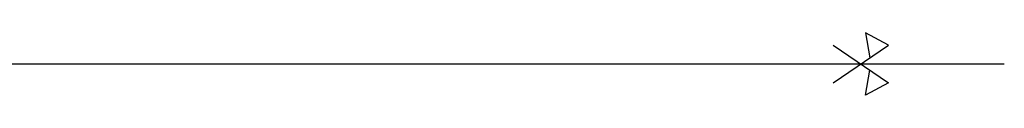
# Model space of a CAD drawing. Header units: millimetres. Extents: x 4617 to 4884, y 1258 to 1784.
# Tile 244 of 256: x 4692.09 to 4751.12, y 1665.25 to 1668.99. Entities that reach past the tile are written whole.
import ezdxf

# ---------------------------------------------------------------- set-up
doc = ezdxf.new("R2010")
doc.units = ezdxf.units.MM
doc.header["$LTSCALE"] = 0.4

msp = doc.modelspace()

# ---------------------------------------------------------------- linework, layer by layer
at = {"color": 67, "true_color": 0x727430}
for p, q in [((4744.174, 1668.249), (4742.797, 1668.992)), ((4742.797, 1668.992), (4743.057, 1667.492)), ((4744.174, 1668.249), (4742.797, 1668.992)), ((4742.797, 1668.992), (4743.057, 1667.492)), ((4740.853, 1665.997), (4744.174, 1668.249)), ((4740.853, 1668.249), (4744.174, 1665.997)), ((4740.853, 1665.997), (4744.174, 1668.249)), ((4740.853, 1668.249), (4744.174, 1665.997)), ((4617.184, 1667.123), (4751.117, 1667.123)), ((4617.184, 1667.123), (4751.117, 1667.123)), ((4742.797, 1665.254), (4743.057, 1666.754)), ((4742.797, 1665.254), (4743.057, 1666.754)), ((4744.174, 1665.997), (4742.797, 1665.254)), ((4744.174, 1665.997), (4742.797, 1665.254))]:
    msp.add_line(p, q, dxfattribs=at)

doc.saveas('drawing.dxf')
